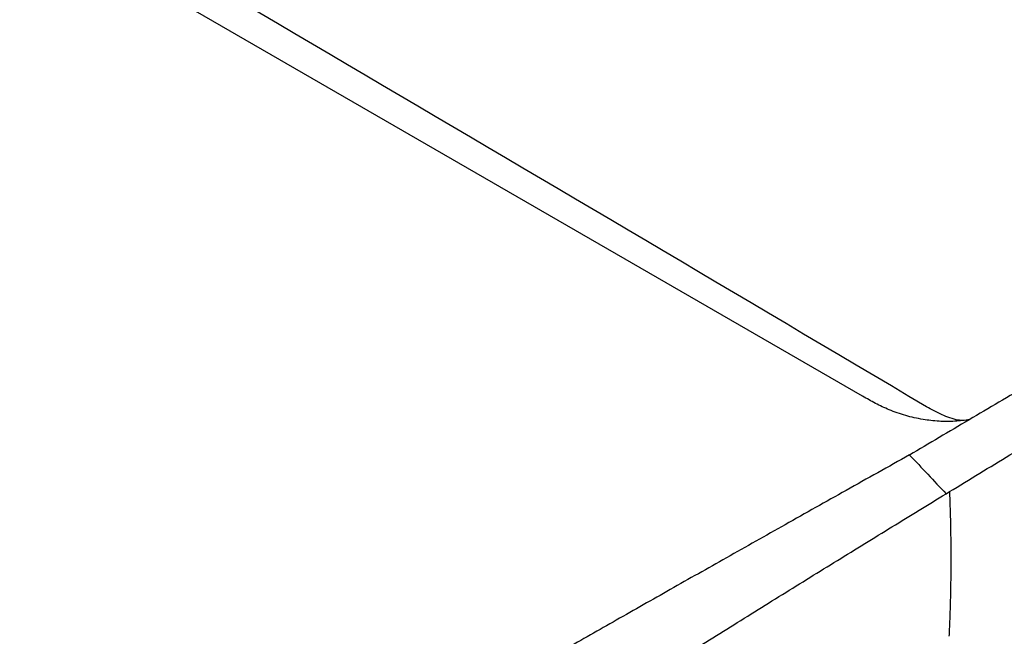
# Model space of a CAD drawing. Header units: millimetres. Extents: x -3.03 to 0.78, y -0.23 to 0.59.
# Tile 97 of 165: x 0.6361 to 0.6769, y -0.0412 to -0.0156. Entities that reach past the tile are written whole.
import ezdxf

# ---------------------------------------------------------------- set-up
doc = ezdxf.new("R2010")
doc.units = ezdxf.units.MM

msp = doc.modelspace()

# ---------------------------------------------------------------- linework, layer by layer
at = {"color": 7, "linetype": 'Continuous', "lineweight": 25}
for p, q in [((0.671044, -0.031203), (0.576484, 0.023386)), ((0.673132, -0.033556), (0.672988, -0.033641)), ((0.674502, -0.035246), (0.674644, -0.03516))]:
    msp.add_line(p, q, dxfattribs=at)
for points, knots in [([(0.673689, -0.031641), (0.658169, -0.022436), (0.642648, -0.013267), (0.611611, 0.00465), (0.596096, 0.013398), (0.580583, 0.022108)], [0, 0, 0, 0, 0.5, 0.5, 1, 1, 1, 1]), ([(0.674644, -0.03516), (0.67548, -0.034651), (0.677108, -0.033659), (0.679485, -0.032221), (0.681732, -0.030868), (0.68385, -0.029599), (0.685838, -0.028414), (0.687696, -0.027311), (0.689425, -0.02629), (0.691023, -0.025349), (0.692492, -0.024487), (0.693831, -0.023705), (0.69504, -0.023), (0.699491, -0.020415), (0.707077, -0.016073), (0.715355, -0.011463), (0.721047, -0.008349), (0.724355, -0.006555), (0.727821, -0.00469), (0.731447, -0.002759), (0.73523, -0.000763), (0.739173, 0.001296), (0.743273, 0.003414), (0.747532, 0.005589), (0.751949, 0.007818), (0.756523, 0.0101), (0.759625, 0.011622), (0.761202, 0.012396)], [0, 0, 0, 0, 0.028991, 0.056479, 0.082466, 0.10695, 0.129933, 0.151415, 0.171395, 0.189873, 0.20685, 0.222327, 0.236302, 0.248776, 0.376607, 0.499202, 0.535561, 0.573752, 0.613777, 0.655635, 0.699326, 0.744852, 0.792211, 0.841405, 0.892434, 0.945299, 1, 1, 1, 1]), ([(0.748169, 0.009018), (0.747383, 0.008592), (0.745811, 0.00774), (0.743448, 0.006455), (0.74108, 0.005163), (0.738709, 0.003865), (0.736333, 0.00256), (0.733953, 0.001249), (0.731569, -0.000068), (0.72918, -0.001392), (0.726788, -0.002722), (0.724391, -0.004058), (0.72199, -0.0054), (0.719586, -0.006749), (0.717177, -0.008104), (0.714763, -0.009466), (0.712346, -0.010833), (0.709925, -0.012207), (0.7075, -0.013587), (0.70507, -0.014973), (0.702637, -0.016366), (0.7002, -0.017764), (0.697759, -0.019169), (0.695314, -0.02058), (0.692864, -0.021997), (0.690411, -0.023421), (0.687954, -0.02485), (0.685494, -0.026286), (0.683029, -0.027727), (0.68056, -0.029175), (0.678088, -0.030629), (0.675612, -0.032089), (0.673959, -0.033067), (0.673132, -0.033556)], [0, 0, 0, 0, 0.032072, 0.064155, 0.09625, 0.128358, 0.160477, 0.192608, 0.224751, 0.256906, 0.289073, 0.321253, 0.353446, 0.38565, 0.417868, 0.450098, 0.48234, 0.514596, 0.546864, 0.579145, 0.611439, 0.643746, 0.676066, 0.708399, 0.740746, 0.773106, 0.805479, 0.837865, 0.870265, 0.902678, 0.935105, 0.967546, 1, 1, 1, 1]), ([(0.627144, -0.091749), (0.631631, -0.087625), (0.636145, -0.08359), (0.645216, -0.07571), (0.649773, -0.071864), (0.658931, -0.064359), (0.663534, -0.0607), (0.672765, -0.053581), (0.677395, -0.050121), (0.686685, -0.043401), (0.691346, -0.040138), (0.700673, -0.033828), (0.705341, -0.030778), (0.719359, -0.021949), (0.72872, -0.016484), (0.738103, -0.011453)], [0, 0, 0, 0, 0.125, 0.125, 0.25, 0.25, 0.375, 0.375, 0.5, 0.5, 0.625, 0.625, 0.75, 0.75, 1, 1, 1, 1]), ([(0.738416, -0.016872), (0.730611, -0.021081), (0.722802, -0.025598), (0.704844, -0.036691), (0.694705, -0.043475), (0.674548, -0.058006), (0.664531, -0.065752), (0.646568, -0.080599), (0.638589, -0.087546), (0.630694, -0.094773)], [3.1092412, 3.1092412, 3.1092412, 3.1092412, 3.1759593, 3.1759593, 3.2629391, 3.2629391, 3.3499188, 3.3499188, 3.4204698, 3.4204698, 3.4204698, 3.4204698]), ([(0.675488, -0.032176), (0.675281, -0.032202), (0.674859, -0.032256), (0.674201, -0.03225), (0.673511, -0.032173), (0.672813, -0.032012), (0.672156, -0.03178), (0.67157, -0.031502), (0.67122, -0.031303), (0.671044, -0.031203)], [0, 0, 0, 0, 0.125431, 0.255887, 0.390639, 0.546059, 0.705924, 0.852397, 1, 1, 1, 1]), ([(0.675167, -0.03221), (0.675118, -0.032205), (0.674813, -0.032173), (0.674301, -0.031966), (0.673899, -0.031753), (0.673689, -0.031641)], [0, 0, 0, 0, 0.082955, 0.521244, 1, 1, 1, 1]), ([(0.672985, -0.033638), (0.67211, -0.034128), (0.670392, -0.035088), (0.667862, -0.03651), (0.66543, -0.037882), (0.663095, -0.039203), (0.660857, -0.040473), (0.658716, -0.041691), (0.656673, -0.042856), (0.653708, -0.044548), (0.649845, -0.046758), (0.645106, -0.049475), (0.640542, -0.052096), (0.637548, -0.053814), (0.636083, -0.054655)], [0, 0, 0, 0, 0.071664, 0.140638, 0.206922, 0.270517, 0.331423, 0.389638, 0.445164, 0.498001, 0.631072, 0.759095, 0.882071, 1, 1, 1, 1]), ([(0.672988, -0.033641), (0.673241, -0.033907), (0.673747, -0.03444), (0.674251, -0.034978), (0.674502, -0.035246)], [0, 0, 0, 0, 0.4999342, 1, 1, 1, 1]), ([(0.636308, -0.059601), (0.637151, -0.059042), (0.638831, -0.057927), (0.641342, -0.056272), (0.643835, -0.054638), (0.646308, -0.053025), (0.648762, -0.051433), (0.651197, -0.049862), (0.653613, -0.048311), (0.65601, -0.04678), (0.658388, -0.04527), (0.660747, -0.04378), (0.663086, -0.04231), (0.665407, -0.040859), (0.667708, -0.039428), (0.66999, -0.038016), (0.672252, -0.036623), (0.673755, -0.035704), (0.674502, -0.035247)], [0, 0, 0, 0, 0.066355, 0.132195, 0.19752, 0.262331, 0.326627, 0.390409, 0.453677, 0.516432, 0.578673, 0.6404, 0.701615, 0.762317, 0.822506, 0.882183, 0.941348, 1, 1, 1, 1]), ([(0.674644, -0.03516), (0.674653, -0.035394), (0.67467, -0.035859), (0.674687, -0.036551), (0.674698, -0.037235), (0.674701, -0.03791), (0.674699, -0.038577), (0.674689, -0.039235), (0.674674, -0.039884), (0.674653, -0.040524), (0.674634, -0.040948), (0.674624, -0.041159)], [0, 0, 0, 0, 0.116613, 0.231791, 0.345561, 0.45795, 0.568983, 0.678683, 0.787072, 0.894171, 1, 1, 1, 1])]:
    msp.add_open_spline(points, degree=3, knots=knots, dxfattribs=at)

doc.saveas('drawing.dxf')
